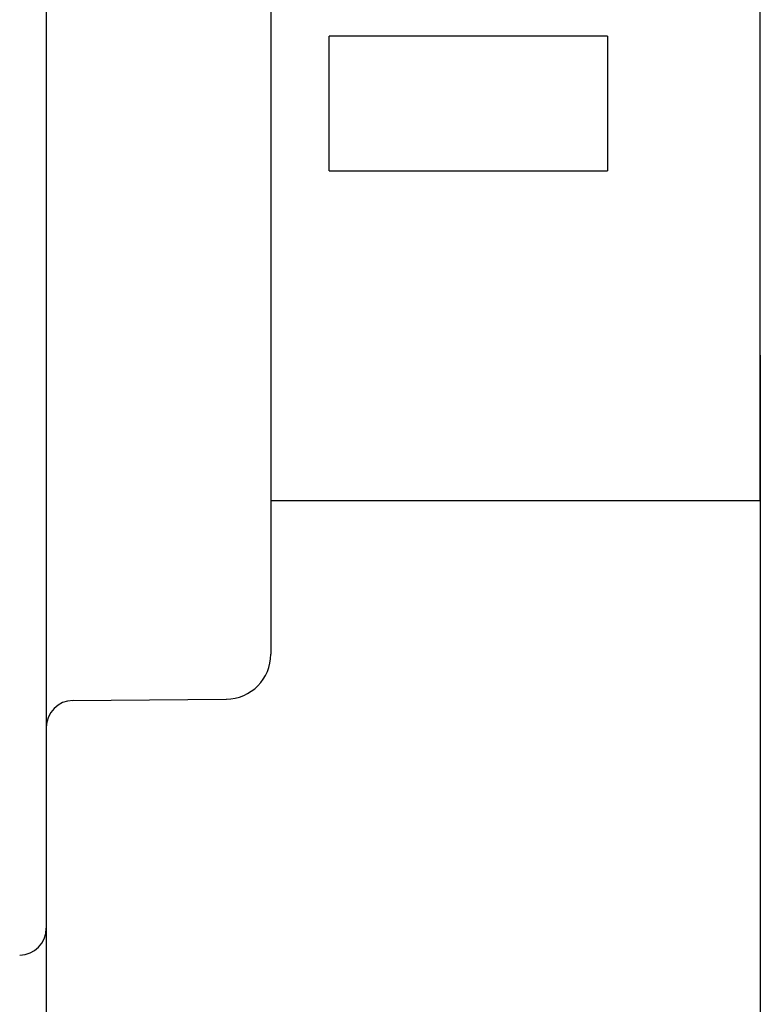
# Model space of a CAD drawing. Extents: x 131 to 418, y 147 to 294.
# Tile 29 of 37: x 268 to 276, y 238 to 249. Entities that reach past the tile are written whole.
import ezdxf

# ---------------------------------------------------------------- set-up
doc = ezdxf.new("R2010")
doc.units = 0
doc.header["$LTSCALE"] = 30.734
doc.header["$MEASUREMENT"] = 0
doc.layers.get('0').update_dxf_attribs({"linetype": 'CONTINUOUS'})
doc.layers.add('00_COMPONENTS', color=7, linetype='CONTINUOUS')

msp = doc.modelspace()

# ---------------------------------------------------------------- linework, layer by layer
for p, q in [((276.002, 245.293), (276.002, 209.093)), ((268.052, 240.373), (268.052, 219.682))]:
    msp.add_line(p, q)
at = {"layer": '00_COMPONENTS'}
for p, q in [((268.052, 267.277), (268.052, 238.909)), ((270.552, 254.226), (270.552, 241.961)), ((276.002, 243.668), (276.002, 252.518)), ((274.302, 248.843), (271.202, 248.843)), ((271.202, 247.343), (271.202, 248.843)), ((274.302, 248.843), (274.302, 247.343)), ((271.202, 247.343), (274.302, 247.343)), ((276.002, 243.668), (270.552, 243.668)), ((268.349, 241.446), (270.056, 241.461))]:
    msp.add_line(p, q, dxfattribs=at)
for centre, radius, start, end in [((270.052, 241.961), 0.5, 270.5, 0), ((268.352, 241.146), 0.3, 90.5, 180), ((267.752, 238.909), 0.3, 270.75, 0)]:
    msp.add_arc(centre, radius, start, end, dxfattribs=at)

doc.saveas('drawing.dxf')
